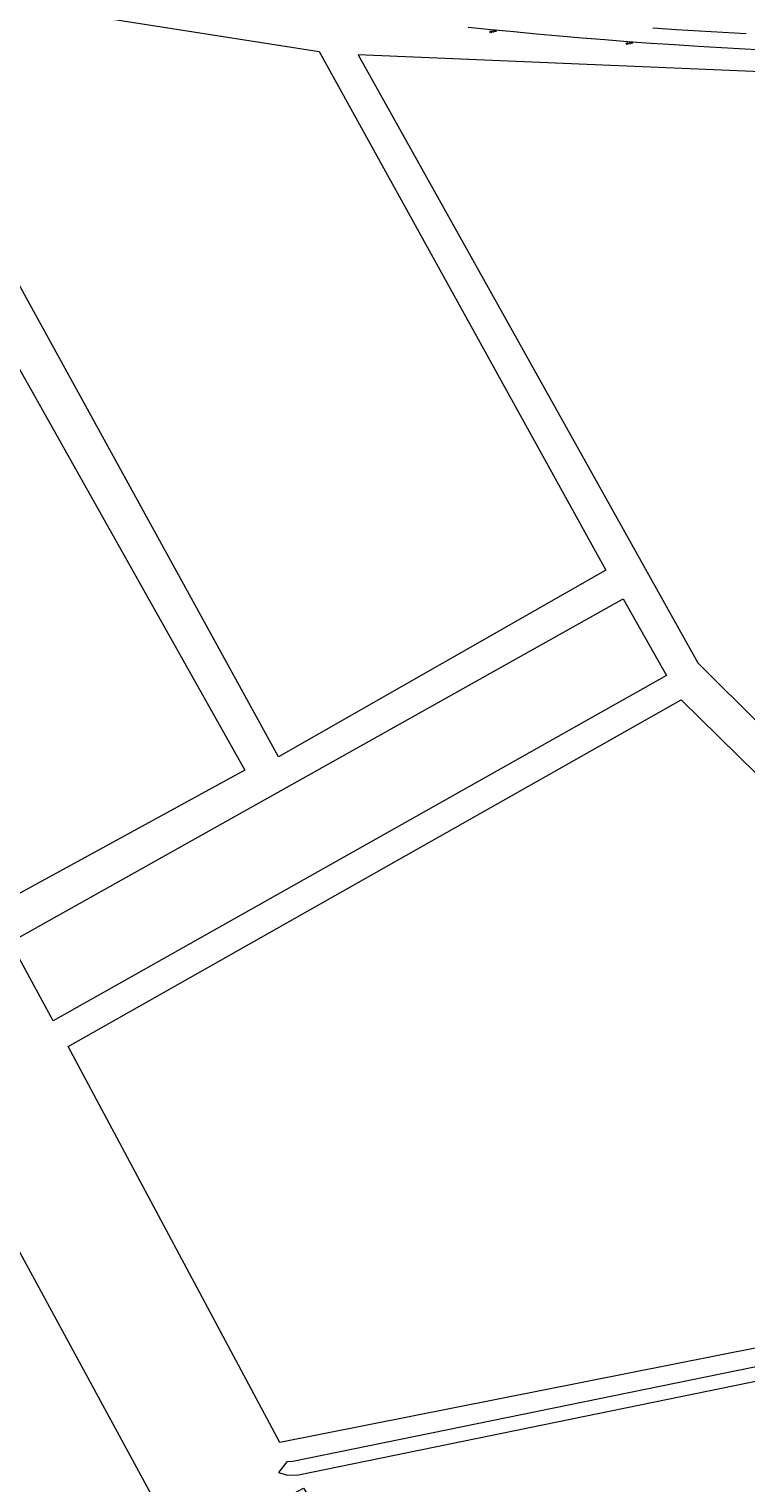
# Model space of a CAD drawing. Header units: metres. Extents: x 138165 to 154469, y 480134 to 494189.
# Tile 69 of 256: x 144787 to 144977, y 484510 to 484895. Entities that reach past the tile are written whole.
import ezdxf

# ---------------------------------------------------------------- set-up
doc = ezdxf.new("R2010")
doc.units = ezdxf.units.M
doc.header["$LTSCALE"] = 0.001
doc.header["$MEASUREMENT"] = 0
doc.layers.add('TOP-L-topo objecten punt', color=7, linetype='Continuous', lineweight=0)
doc.layers.add('TOP-L-topo objecten vlak', color=7, linetype='Continuous', lineweight=0)
doc.styles.add('Style-STANDARD', font='STANDARD.shx')

# ---------------------------------------------------------------- blocks, each defined once
blk = doc.blocks.new('16')
at = {"layer": 'TOP-L-topo objecten punt', "color": 7, "linetype": 'Continuous', "lineweight": 0}
blk.add_circle((0, 0), 0.025, dxfattribs=at)
at = {"layer": 'TOP-L-topo objecten punt', "color": 7, "linetype": 'Continuous', "lineweight": 0, "style": 'Style-STANDARD'}
blk.add_text('LM', height=0.06, dxfattribs=at).set_placement((0.0483, 0))

msp = doc.modelspace()

# ---------------------------------------------------------------- linework, layer by layer
at = {"layer": 'TOP-L-topo objecten vlak', "flags": 128}
for points in [[(144863.55, 484889.5), (144939.49, 484752.02), (144852.73, 484702.58), (144741.67, 484904.77), (144749.43, 484907.38), (144863.55, 484889.5)], [(144903.06, 484895.92), (144909.13, 484895.32), (144915.15, 484894.75), (144921.17, 484894.19), (144927.18, 484893.64), (144933.2, 484893.12), (144939.23, 484892.62), (144945.25, 484892.16), (144951.48, 484891.71), (144957.71, 484891.3), (144963.94, 484890.91), (144970.17, 484890.55), (144976.4, 484890.2), (144982.64, 484889.86)], [(144976.65, 484894.13), (144970.47, 484894.49), (144964.29, 484894.86), (144958.11, 484895.26), (144951.93, 484895.68)], [(144982.7, 484884.03), (144873.89, 484888.57), (144963.85, 484727.49), (145066.41, 484625.44)], [(144778.87, 484814.6), (144843.82, 484699), (144776.72, 484662.37), (144712.75, 484778.75), (144778.87, 484814.6)], [(144944.13, 484744.47), (144955.61, 484724.1), (144793.06, 484632.58), (144781.76, 484653.45), (144944.13, 484744.47)], [(144990.35, 484550.62), (144987.21, 484548.32), (144983.64, 484546.87), (144979.98, 484546), (144853.15, 484520.87), (144797.04, 484625.79), (144959.42, 484717.7), (145059.79, 484619.09), (145000, 484560.14), (144990.35, 484550.62)], [(144765.09, 484606.35), (144827.39, 484491.66), (144859.39, 484508.76), (144879.78, 484477.1), (144876.96, 484452.82)], [(144990.57, 484543.2), (144856.61, 484515.86), (144855.02, 484515.75), (144852.81, 484512.93), (144855.19, 484512.19), (144858.11, 484512.34), (144991.66, 484539.65)]]:
    msp.add_lwpolyline(points, dxfattribs=at)

# ---------------------------------------------------------------- block references
at = {"layer": 'TOP-L-topo objecten punt', "xscale": 10, "yscale": 10, "zscale": 10}
for p in [(144908.99, 484894.65), (144945.15, 484891.57)]:
    msp.add_blockref('16', p, dxfattribs=at)

doc.saveas('drawing.dxf')
